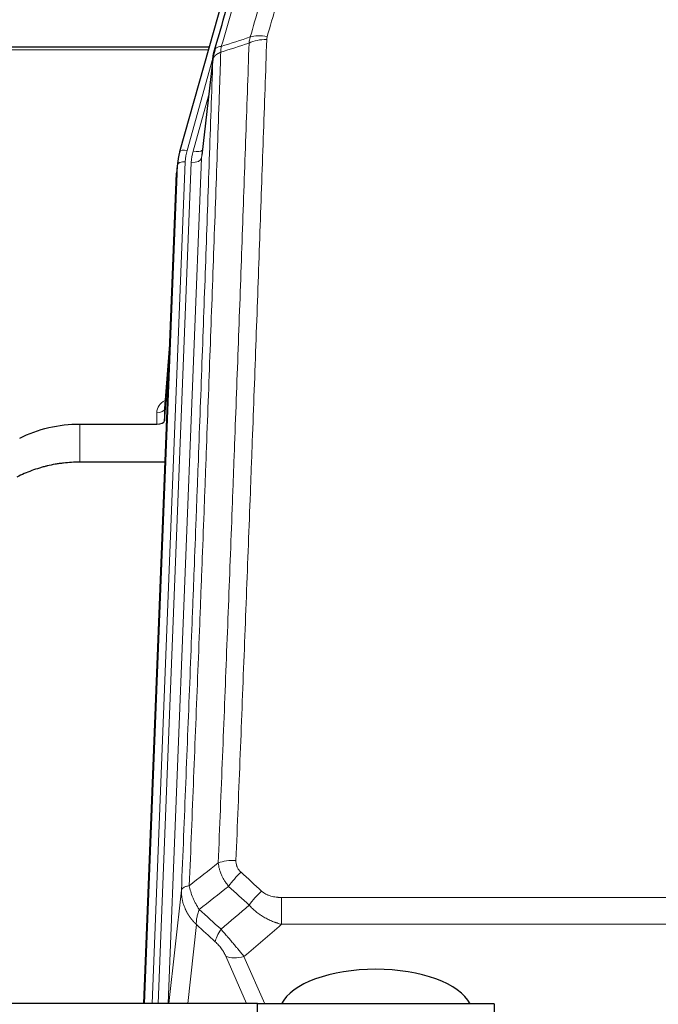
# Model space of a CAD drawing. Header units: inches. Extents: x 0 to 23760, y -13 to 16800.
# Tile 24 of 247: x 3132 to 3380, y 8128 to 8511. Entities that reach past the tile are written whole.
import ezdxf

# ---------------------------------------------------------------- set-up
doc = ezdxf.new("R2010")
doc.units = ezdxf.units.IN
doc.layers.add('254', color=7, linetype='Continuous', true_color=0xffffff)

msp = doc.modelspace()

# ---------------------------------------------------------------- linework, layer by layer
at = {"layer": '254', "color": 2, "linetype": 'Continuous', "lineweight": 25}
for p, q in [((3216.061, 8538.252), (3193.887, 8459.365)), ((3205.334, 8500.081), (3071.115, 8500.081)), ((3206.923, 8496.564), (3202.508, 8458.045)), ((3193.887, 8459.365), (3193.868, 8459.269)), ((3193.206, 8455.903), (3192.832, 8452.644)), ((3180.006, 8128.354), (3192.71, 8451.06)), ((3190.219, 8387.788), (3188.012, 8359.588)), ((3188.016, 8354.832), (3189.839, 8378.114)), ((3188.005, 8359.409), (3188.016, 8354.832)), ((3155.115, 8353.582), (3185.017, 8353.582)), ((3188.289, 8338.772), (3155.115, 8338.772)), ((3224.115, 8128.351), (3036.115, 8128.351)), ((3224.115, 8070.474), (3224.115, 8128.351)), ((3316.115, 8128.281), (3224.115, 8128.281)), ((3316.115, 8128.281), (3316.115, 7923.421))]:
    msp.add_line(p, q, dxfattribs=at)
at = {"layer": '254', "color": 110, "linetype": 'Continuous', "lineweight": 13}
for p, q in [((3205.047, 8499.05), (3071.115, 8499.05)), ((3206.848, 8495.773), (3196.775, 8459.939)), ((3206.794, 8495.052), (3202.417, 8456.872)), ((3205.148, 8481.084), (3199.123, 8459.646)), ((3202.417, 8456.872), (3189.484, 8128.354)), ((3180.251, 8128.352), (3193.084, 8454.318)), ((3196.078, 8455.538), (3183.197, 8128.354)), ((3185.556, 8128.356), (3198.425, 8455.245)), ((3193.084, 8454.318), (3192.71, 8451.06)), ((3190.212, 8387.596), (3188.005, 8359.409)), ((3185.017, 8353.582), (3185.007, 8357.998)), ((3155.115, 8353.582), (3155.115, 8338.772)), ((3189.724, 8128.351), (3194.599, 8172.384)), ((3233.528, 8169.584), (3233.528, 8159.152)), ((3233.528, 8169.584), (3466.701, 8169.584)), ((3200.414, 8159.033), (3197.017, 8128.352)), ((3466.701, 8159.152), (3233.528, 8159.152)), ((3219.933, 8128.35), (3211.84, 8146.782)), ((3218.902, 8146.633), (3226.959, 8128.281))]:
    msp.add_line(p, q, dxfattribs=at)
for centre, major_axis, ratio, start_param, end_param in [((3227.748, 8497.402), (9.994, -0.345), 0.559112, 1.5901207, 2.34753), ((3227.935, 8498.575), (9.604, -2.788), 0.5442898, 1.7274916, 2.473129), ((3196.775, 8458.554), (-2.888, 0.812), 0.4480327, 4.837666, 6.2831701), ((3220.096, 8454.788), (24.033, -0.038), 0.8858289, 2.8989744, 3.1081259), ((3222.443, 8454.495), (24.033, -0.038), 0.8858289, 2.8989744, 3.1081259), ((3198.425, 8457.092), (-3.997, 0.157), 0.4614673, 1.5889619, 3.1073983), ((3199.123, 8461.493), (-3.851, 1.082), 0.4480327, 1.6960734, 2.8915811), ((3196.078, 8454.152), (-2.998, 0.118), 0.4614673, 4.7305545, 6.248991), ((3191.01, 8357.998), (6.003, -0.046), 0.8757409, 2.0547277, 3.1504318), ((3185.007, 8359.452), (3, 0.007), 0.4848086, 4.7112485, 6.2484184), ((3215.789, 8179.675), (9.992, -0.404), 0.431453, 1.5882535, 2.3480729), ((3217.761, 8175.082), (-6.729, -7.397), 0.3051216, 4.388767, 5.1358022), ((3225.77, 8167.789), (6.736, 7.391), 0.3030979, 1.2497453, 1.9956357), ((3214.814, 8158.402), (6.719, 7.407), 0.3029797, 1.994528, 2.7400357), ((3218.902, 8152.804), (9.156, 4.02), 0.5833249, 3.617995, 4.4616661)]:
    msp.add_ellipse(centre, major_axis=major_axis, ratio=ratio, start_param=start_param, end_param=end_param, dxfattribs=at)
at = {"layer": '254', "color": 2, "linetype": 'Continuous', "lineweight": 25}
for centre, major_axis, ratio, start_param, end_param in [((3220.096, 8453.402), (27.027, -0.37), 0.8864308, 2.9096812, 3.1188327), ((3185.018, 8354.876), (-3, 0), 0.4313147, 1.5706417, 3.1078116), ((3270.115, 8124.309), (-37.64, 0), 0.4617486, 3.372107, 6.0525728)]:
    msp.add_ellipse(centre, major_axis=major_axis, ratio=ratio, start_param=start_param, end_param=end_param, dxfattribs=at)
at = {"layer": '254', "color": 110, "linetype": 'Continuous', "lineweight": 13}
for points, knots in [([(3226.949, 8557.961), (3225.551, 8553.207), (3224.152, 8548.441), (3221.35, 8538.885), (3219.947, 8534.095), (3215.733, 8519.692), (3212.917, 8510.045), (3210.095, 8500.352)], [0, 0, 0, 0, 0.25, 0.25, 0.5, 0.5, 1, 1, 1, 1]), ([(3221.339, 8504.002), (3223.627, 8511.895), (3225.911, 8519.758), (3229.33, 8531.508), (3230.469, 8535.417), (3232.744, 8543.22), (3233.881, 8547.113), (3235.016, 8550.999)], [0, 0, 0, 0, 0.5, 0.5, 0.75, 0.75, 1, 1, 1, 1]), ([(3241.596, 8551.244), (3240.462, 8547.352), (3239.327, 8543.452), (3237.055, 8535.637), (3235.917, 8531.722), (3232.502, 8519.954), (3230.221, 8512.078), (3227.935, 8504.173)], [0, 0, 0, 0, 0.25, 0.25, 0.5, 0.5, 1, 1, 1, 1]), ([(3227.748, 8502.996), (3227.31, 8490.282), (3226.42, 8464.704), (3225.499, 8438.824), (3224.797, 8419.302), (3224.561, 8412.775), (3224.085, 8399.684), (3223.845, 8393.12), (3223.12, 8373.371), (3222.629, 8360.134), (3222.005, 8343.498), (3221.88, 8340.167), (3221.629, 8333.497), (3221.25, 8323.479), (3220.868, 8313.424), (3220.097, 8293.266), (3219.055, 8266.257), (3217.447, 8225.353), (3216.347, 8197.823), (3215.789, 8183.993)], [0, 0, 0, 0, 0.125, 0.25, 0.25, 0.3125, 0.3125, 0.375, 0.375, 0.5, 0.5, 0.53125, 0.53125, 0.5625, 0.625, 0.625, 0.75, 0.875, 1, 1, 1, 1]), ([(3227.748, 8502.996), (3227.754, 8503.194), (3227.773, 8503.392), (3227.836, 8503.784), (3227.879, 8503.979), (3227.935, 8504.173)], [0, 0, 0, 0, 0.5, 0.5, 1, 1, 1, 1]), ([(3210.095, 8500.352), (3209.687, 8500.317), (3209.314, 8500.247), (3208.655, 8500.044), (3208.37, 8499.91), (3207.899, 8499.588), (3207.713, 8499.4), (3207.449, 8498.98), (3207.371, 8498.749), (3207.35, 8498.503)], [0, 0, 0, 0, 0.25, 0.25, 0.5, 0.5, 0.75, 0.75, 1, 1, 1, 1]), ([(3208.906, 8183.032), (3209.464, 8196.845), (3210.566, 8224.34), (3212.176, 8265.192), (3213.22, 8292.166), (3213.991, 8312.299), (3214.374, 8322.341), (3214.753, 8332.346), (3215.005, 8339.008), (3215.13, 8342.335), (3215.754, 8358.949), (3216.246, 8372.169), (3216.973, 8391.894), (3217.213, 8398.449), (3217.689, 8411.524), (3217.925, 8418.042), (3218.628, 8437.54), (3219.55, 8463.387), (3220.442, 8488.932), (3220.88, 8501.63)], [0, 0, 0, 0, 0.125, 0.25, 0.375, 0.375, 0.4375, 0.46875, 0.46875, 0.5, 0.5, 0.625, 0.625, 0.6875, 0.6875, 0.75, 0.75, 0.875, 1, 1, 1, 1]), ([(3209.883, 8498.061), (3209.904, 8498.462), (3209.92, 8498.849), (3209.978, 8499.607), (3210.02, 8499.979), (3210.095, 8500.352)], [0, 0, 0, 0, 0.5, 0.5, 1, 1, 1, 1]), ([(3194.599, 8172.384), (3195.169, 8186.384), (3196.293, 8214.252), (3197.387, 8241.855), (3198.196, 8262.459), (3198.598, 8272.736), (3199.062, 8284.683), (3199.26, 8289.794), (3199.391, 8293.199), (3199.457, 8294.901), (3199.785, 8303.403), (3200.175, 8313.579), (3200.625, 8325.404), (3200.817, 8330.462), (3200.945, 8333.832), (3201.009, 8335.516), (3201.581, 8350.66), (3202.582, 8377.428), (3204.037, 8417.122), (3205.443, 8456.356), (3206.349, 8482.205), (3206.794, 8495.052)], [0, 0, 0, 0, 0.125, 0.25, 0.25, 0.3125, 0.34375, 0.359375, 0.359375, 0.375, 0.375, 0.4375, 0.46875, 0.484375, 0.484375, 0.5, 0.5, 0.625, 0.75, 0.875, 1, 1, 1, 1]), ([(3209.883, 8498.061), (3209.827, 8496.449), (3209.772, 8494.835), (3209.66, 8491.606), (3209.491, 8486.759), (3209.096, 8475.424), (3208.752, 8465.665), (3208.059, 8446.088), (3207.118, 8419.832), (3205.66, 8379.987), (3204.656, 8353.116), (3204.082, 8337.915), (3204.018, 8336.225), (3203.89, 8332.842), (3203.697, 8327.765), (3203.246, 8315.894), (3202.854, 8305.68), (3202.526, 8297.145), (3202.46, 8295.437), (3202.328, 8292.019), (3202.13, 8286.889), (3201.665, 8274.897), (3201.262, 8264.581), (3200.45, 8243.899), (3199.353, 8216.191), (3198.226, 8188.218), (3197.654, 8174.165)], [0, 0, 0, 0, 0.015625, 0.015625, 0.03125, 0.0625, 0.125, 0.125, 0.25, 0.375, 0.5, 0.5, 0.515625, 0.515625, 0.53125, 0.5625, 0.625, 0.625, 0.640625, 0.640625, 0.65625, 0.6875, 0.75, 0.75, 0.875, 1, 1, 1, 1]), ([(3209.883, 8498.061), (3209.871, 8498.056), (3209.845, 8498.047), (3209.807, 8498.032), (3209.769, 8498.018), (3209.731, 8498.003), (3209.693, 8497.987), (3209.654, 8497.972), (3209.616, 8497.956), (3209.577, 8497.94), (3209.538, 8497.924), (3209.5, 8497.908), (3209.461, 8497.891), (3209.422, 8497.874), (3209.383, 8497.856), (3209.344, 8497.839), (3209.305, 8497.821), (3209.265, 8497.802), (3209.226, 8497.784), (3209.187, 8497.765), (3209.148, 8497.746), (3209.109, 8497.727), (3209.069, 8497.707), (3209.03, 8497.687), (3208.991, 8497.667), (3208.952, 8497.646), (3208.913, 8497.625), (3208.874, 8497.604), (3208.834, 8497.582), (3208.795, 8497.56), (3208.756, 8497.538), (3208.718, 8497.516), (3208.679, 8497.493), (3208.64, 8497.47), (3208.602, 8497.446), (3208.563, 8497.422), (3208.525, 8497.398), (3208.486, 8497.374), (3208.448, 8497.349), (3208.41, 8497.324), (3208.372, 8497.298), (3208.335, 8497.273), (3208.297, 8497.247), (3208.26, 8497.22), (3208.223, 8497.193), (3208.186, 8497.166), (3208.149, 8497.139), (3208.113, 8497.111), (3208.077, 8497.083), (3208.041, 8497.054), (3208.005, 8497.025), (3207.97, 8496.996), (3207.934, 8496.966), (3207.9, 8496.937), (3207.865, 8496.906), (3207.831, 8496.876), (3207.797, 8496.845), (3207.763, 8496.813), (3207.73, 8496.782), (3207.695, 8496.747), (3207.658, 8496.711), (3207.619, 8496.671), (3207.582, 8496.632), (3207.545, 8496.592), (3207.509, 8496.552), (3207.474, 8496.512), (3207.44, 8496.471), (3207.406, 8496.431), (3207.374, 8496.39), (3207.342, 8496.349), (3207.311, 8496.308), (3207.281, 8496.267), (3207.252, 8496.225), (3207.224, 8496.183), (3207.196, 8496.141), (3207.17, 8496.099), (3207.144, 8496.057), (3207.119, 8496.015), (3207.095, 8495.972), (3207.072, 8495.93), (3207.05, 8495.887), (3207.028, 8495.844), (3207.008, 8495.801), (3206.988, 8495.758), (3206.969, 8495.714), (3206.951, 8495.671), (3206.934, 8495.627), (3206.918, 8495.584), (3206.903, 8495.54), (3206.889, 8495.496), (3206.875, 8495.452), (3206.862, 8495.408), (3206.851, 8495.364), (3206.84, 8495.319), (3206.83, 8495.275), (3206.821, 8495.231), (3206.813, 8495.186), (3206.806, 8495.142), (3206.799, 8495.097), (3206.796, 8495.067), (3206.794, 8495.052)], [0, 0, 0, 0, 0.0069372, 0.0139334, 0.0209887, 0.028103, 0.0352764, 0.0425088, 0.0498003, 0.0571509, 0.0645605, 0.0720292, 0.0795569, 0.0871437, 0.0947896, 0.1024945, 0.1102584, 0.1180815, 0.1259636, 0.1339048, 0.141905, 0.1499643, 0.1580827, 0.1662601, 0.1744966, 0.1827922, 0.1911468, 0.1995605, 0.2080333, 0.2165651, 0.225156, 0.233806, 0.2425151, 0.2512832, 0.2601104, 0.2689967, 0.277942, 0.2869465, 0.29601, 0.3051325, 0.3143142, 0.3235549, 0.3328547, 0.3422136, 0.3516315, 0.3611085, 0.3706446, 0.3802398, 0.3898941, 0.3996074, 0.4093798, 0.4192113, 0.4291019, 0.4390515, 0.4490602, 0.459128, 0.4692549, 0.4794409, 0.4896859, 0.4999901, 0.5124905, 0.524991, 0.5374914, 0.5499918, 0.5624922, 0.5749926, 0.587493, 0.5999934, 0.6124937, 0.6249941, 0.6374944, 0.6499948, 0.6624951, 0.6749954, 0.6874957, 0.699996, 0.7124963, 0.7249966, 0.7374968, 0.7499971, 0.7624973, 0.7749976, 0.7874978, 0.799998, 0.8124982, 0.8249984, 0.8374986, 0.8499988, 0.8624989, 0.8749991, 0.8874992, 0.8999993, 0.9124995, 0.9249996, 0.9374997, 0.9499998, 0.9624998, 0.9749999, 0.9875, 1, 1, 1, 1]), ([(3212.939, 8173.914), (3212.648, 8174.258), (3212.371, 8174.609), (3212.042, 8175.057), (3211.978, 8175.147), (3211.85, 8175.328), (3211.786, 8175.419), (3211.6, 8175.692), (3211.479, 8175.875), (3211.13, 8176.429), (3210.695, 8177.175), (3210.322, 8177.938), (3210.067, 8178.517), (3209.985, 8178.711), (3209.869, 8179.004), (3209.831, 8179.102), (3209.758, 8179.298), (3209.723, 8179.396), (3209.55, 8179.887), (3209.429, 8180.279), (3209.222, 8181.065), (3209.049, 8181.851), (3208.942, 8182.638), (3208.906, 8183.032)], [0, 0, 0, 0, 0.125, 0.125, 0.15625, 0.15625, 0.1875, 0.1875, 0.25, 0.25, 0.375, 0.5, 0.5, 0.5625, 0.5625, 0.59375, 0.59375, 0.625, 0.625, 0.75, 0.75, 0.875, 1, 1, 1, 1]), ([(3217.761, 8179.381), (3217.595, 8179.533), (3217.437, 8179.692), (3217.251, 8179.899), (3217.214, 8179.941), (3217.142, 8180.025), (3217.106, 8180.068), (3217.002, 8180.198), (3216.935, 8180.285), (3216.743, 8180.551), (3216.508, 8180.916), (3216.318, 8181.301), (3216.192, 8181.598), (3216.152, 8181.698), (3216.098, 8181.85), (3216.08, 8181.901), (3216.047, 8182.004), (3216.031, 8182.055), (3215.955, 8182.312), (3215.907, 8182.519), (3215.834, 8182.936), (3215.81, 8183.145), (3215.783, 8183.567), (3215.781, 8183.779), (3215.789, 8183.993)], [0, 0, 0, 0, 0.125, 0.125, 0.15625, 0.15625, 0.1875, 0.1875, 0.25, 0.25, 0.375, 0.5, 0.5, 0.5625, 0.5625, 0.59375, 0.59375, 0.625, 0.625, 0.75, 0.75, 0.875, 0.875, 1, 1, 1, 1]), ([(3197.654, 8174.165), (3197.428, 8174.128), (3197.211, 8174.086), (3196.801, 8173.99), (3196.607, 8173.937), (3196.243, 8173.821), (3196.073, 8173.758), (3195.759, 8173.622), (3195.615, 8173.549), (3195.353, 8173.396), (3195.236, 8173.315), (3195.03, 8173.146), (3194.941, 8173.058), (3194.718, 8172.783), (3194.628, 8172.588), (3194.599, 8172.384)], [0, 0, 0, 0, 0.125, 0.125, 0.25, 0.25, 0.375, 0.375, 0.5, 0.5, 0.625, 0.625, 0.75, 0.75, 1, 1, 1, 1]), ([(3201.519, 8164.919), (3201.016, 8165.667), (3200.554, 8166.434), (3199.928, 8167.596), (3199.73, 8167.985), (3199.358, 8168.766), (3199.183, 8169.157), (3198.696, 8170.331), (3198.418, 8171.113), (3197.962, 8172.657), (3197.783, 8173.42), (3197.654, 8174.165)], [0, 0, 0, 0, 0.25, 0.25, 0.375, 0.375, 0.5, 0.5, 0.75, 0.75, 1, 1, 1, 1]), ([(3200.414, 8159.033), (3200.396, 8159.049), (3200.362, 8159.083), (3200.311, 8159.133), (3200.259, 8159.184), (3200.208, 8159.235), (3200.157, 8159.286), (3200.107, 8159.337), (3200.056, 8159.388), (3200.006, 8159.44), (3199.955, 8159.492), (3199.905, 8159.543), (3199.855, 8159.595), (3199.806, 8159.648), (3199.756, 8159.7), (3199.706, 8159.753), (3199.657, 8159.805), (3199.608, 8159.858), (3199.559, 8159.911), (3199.51, 8159.965), (3199.462, 8160.018), (3199.413, 8160.072), (3199.365, 8160.125), (3199.317, 8160.179), (3199.269, 8160.233), (3199.221, 8160.288), (3199.174, 8160.342), (3199.126, 8160.397), (3199.079, 8160.451), (3199.032, 8160.506), (3198.985, 8160.561), (3198.938, 8160.617), (3198.892, 8160.672), (3198.846, 8160.728), (3198.8, 8160.783), (3198.754, 8160.839), (3198.708, 8160.895), (3198.662, 8160.952), (3198.617, 8161.008), (3198.572, 8161.065), (3198.527, 8161.121), (3198.482, 8161.178), (3198.438, 8161.235), (3198.393, 8161.293), (3198.349, 8161.35), (3198.305, 8161.407), (3198.261, 8161.465), (3198.218, 8161.523), (3198.174, 8161.581), (3198.131, 8161.639), (3198.088, 8161.697), (3198.046, 8161.756), (3198.003, 8161.815), (3197.961, 8161.873), (3197.919, 8161.932), (3197.877, 8161.991), (3197.835, 8162.051), (3197.793, 8162.11), (3197.752, 8162.17), (3197.711, 8162.229), (3197.67, 8162.289), (3197.63, 8162.349), (3197.589, 8162.409), (3197.549, 8162.47), (3197.509, 8162.53), (3197.469, 8162.591), (3197.43, 8162.651), (3197.391, 8162.712), (3197.351, 8162.773), (3197.313, 8162.835), (3197.274, 8162.896), (3197.236, 8162.957), (3197.197, 8163.019), (3197.16, 8163.081), (3197.122, 8163.143), (3197.084, 8163.205), (3197.047, 8163.267), (3197.01, 8163.329), (3196.973, 8163.392), (3196.937, 8163.454), (3196.901, 8163.517), (3196.865, 8163.58), (3196.829, 8163.643), (3196.793, 8163.706), (3196.758, 8163.77), (3196.723, 8163.833), (3196.688, 8163.897), (3196.653, 8163.96), (3196.619, 8164.024), (3196.585, 8164.088), (3196.551, 8164.152), (3196.518, 8164.216), (3196.484, 8164.281), (3196.451, 8164.345), (3196.418, 8164.41), (3196.386, 8164.475), (3196.353, 8164.539), (3196.321, 8164.604), (3196.29, 8164.67), (3196.258, 8164.735), (3196.227, 8164.8), (3196.196, 8164.866), (3196.165, 8164.931), (3196.135, 8164.997), (3196.104, 8165.063), (3196.074, 8165.129), (3196.045, 8165.195), (3196.015, 8165.261), (3195.817, 8165.712), (3195.483, 8166.562), (3195.095, 8167.831), (3194.809, 8169.129), (3194.631, 8170.452), (3194.588, 8171.378), (3194.588, 8171.903), (3194.589, 8172.023), (3194.592, 8172.143), (3194.594, 8172.264), (3194.597, 8172.344), (3194.599, 8172.384)], [0, 0, 0, 0, 0.0045083, 0.0090195, 0.0135338, 0.0180512, 0.0225715, 0.0270949, 0.0316214, 0.0361509, 0.0406834, 0.0452189, 0.0497575, 0.0542992, 0.0588439, 0.0633916, 0.0679424, 0.0724963, 0.0770532, 0.0816132, 0.0861762, 0.0907423, 0.0953114, 0.0998837, 0.104459, 0.1090373, 0.1136188, 0.1182033, 0.1227909, 0.1273815, 0.1319753, 0.1365721, 0.141172, 0.145775, 0.1503811, 0.1549903, 0.1596025, 0.1642179, 0.1688364, 0.1734579, 0.1780826, 0.1827103, 0.1873412, 0.1919752, 0.1966123, 0.2012524, 0.2058957, 0.2105422, 0.2151917, 0.2198443, 0.2245001, 0.229159, 0.233821, 0.2384861, 0.2431544, 0.2478258, 0.2525003, 0.2571779, 0.2618587, 0.2665427, 0.2712297, 0.2759199, 0.2806133, 0.2853097, 0.2900094, 0.2947122, 0.2994181, 0.3041272, 0.3088394, 0.3135548, 0.3182733, 0.322995, 0.3277199, 0.3324479, 0.3371791, 0.3419135, 0.346651, 0.3513917, 0.3561355, 0.3608826, 0.3656328, 0.3703861, 0.3751427, 0.3799024, 0.3846654, 0.3894315, 0.3942008, 0.3989732, 0.4037489, 0.4085278, 0.4133098, 0.4180951, 0.4228835, 0.4276751, 0.43247, 0.437268, 0.4420692, 0.4468737, 0.4516813, 0.4564922, 0.4613063, 0.4661235, 0.470944, 0.4757677, 0.4805947, 0.4854248, 0.4902582, 0.4950947, 0.4999345, 0.5888915, 0.6791125, 0.7706071, 0.8633844, 0.9574535, 0.965938, 0.9744348, 0.9829441, 0.9914659, 1, 1, 1, 1]), ([(3233.528, 8169.584), (3233.175, 8169.584), (3232.821, 8169.594), (3232.38, 8169.621), (3232.292, 8169.627), (3232.116, 8169.641), (3232.028, 8169.648), (3231.765, 8169.673), (3231.59, 8169.692), (3231.068, 8169.759), (3230.723, 8169.816), (3230.04, 8169.955), (3229.703, 8170.038), (3229.035, 8170.232), (3228.705, 8170.344), (3228.34, 8170.488), (3228.299, 8170.505), (3228.218, 8170.538), (3228.098, 8170.588), (3227.82, 8170.71), (3227.589, 8170.824), (3227.134, 8171.062), (3226.843, 8171.237), (3226.286, 8171.621), (3226.02, 8171.83), (3225.77, 8172.059)], [0, 0, 0, 0, 0.125, 0.125, 0.15625, 0.15625, 0.1875, 0.1875, 0.25, 0.25, 0.375, 0.375, 0.5, 0.5, 0.625, 0.625, 0.640625, 0.640625, 0.65625, 0.6875, 0.75, 0.75, 0.875, 0.875, 1, 1, 1, 1]), ([(3233.528, 8159.152), (3232.931, 8159.304), (3232.263, 8159.498), (3231.599, 8159.718), (3231.452, 8159.768), (3231.378, 8159.793), (3231.158, 8159.87), (3231.011, 8159.922), (3230.574, 8160.082), (3230.284, 8160.193), (3229.423, 8160.543), (3228.857, 8160.795), (3227.744, 8161.34), (3227.197, 8161.633), (3226.391, 8162.103), (3225.992, 8162.346), (3225.598, 8162.601), (3225.402, 8162.731), (3225.337, 8162.774), (3225.207, 8162.862), (3225.143, 8162.906), (3224.564, 8163.306), (3224.067, 8163.677), (3223.112, 8164.455), (3222.653, 8164.86), (3221.774, 8165.705), (3221.353, 8166.145), (3220.952, 8166.603)], [0, 0, 0, 0, 0.125, 0.140625, 0.140625, 0.15625, 0.15625, 0.1875, 0.1875, 0.25, 0.25, 0.375, 0.375, 0.5, 0.5, 0.5625, 0.59375, 0.59375, 0.609375, 0.609375, 0.625, 0.625, 0.75, 0.75, 0.875, 0.875, 1, 1, 1, 1]), ([(3200.414, 8159.033), (3200.367, 8159.405), (3200.358, 8159.816), (3200.399, 8160.481), (3200.421, 8160.711), (3200.484, 8161.185), (3200.524, 8161.43), (3200.62, 8161.93), (3200.677, 8162.187), (3200.806, 8162.711), (3200.878, 8162.978), (3201.038, 8163.521), (3201.125, 8163.796), (3201.312, 8164.353), (3201.413, 8164.635), (3201.519, 8164.919)], [0, 0, 0, 0, 0.25, 0.25, 0.375, 0.375, 0.5, 0.5, 0.625, 0.625, 0.75, 0.75, 0.875, 0.875, 1, 1, 1, 1]), ([(3218.902, 8146.633), (3218.58, 8147.033), (3218.249, 8147.442), (3217.572, 8148.275), (3217.225, 8148.7), (3216.691, 8149.349), (3216.511, 8149.567), (3216.237, 8149.898), (3216.145, 8150.008), (3216.007, 8150.175), (3215.961, 8150.231), (3215.868, 8150.343), (3215.821, 8150.399), (3215.403, 8150.902), (3214.652, 8151.799), (3213.887, 8152.705), (3213.308, 8153.387), (3213.115, 8153.614), (3212.822, 8153.957), (3212.725, 8154.071), (3212.578, 8154.242), (3212.529, 8154.3), (3212.431, 8154.414), (3212.382, 8154.471), (3211.942, 8154.984), (3211.552, 8155.436), (3210.777, 8156.331), (3210.391, 8156.774), (3210.006, 8157.213)], [0, 0, 0, 0, 0.125, 0.125, 0.25, 0.25, 0.3125, 0.3125, 0.34375, 0.34375, 0.359375, 0.359375, 0.375, 0.375, 0.5, 0.625, 0.625, 0.6875, 0.6875, 0.71875, 0.71875, 0.734375, 0.734375, 0.75, 0.75, 0.875, 0.875, 1, 1, 1, 1]), ([(3207.753, 8152.38), (3207.972, 8152.181), (3208.189, 8151.975), (3208.615, 8151.545), (3208.824, 8151.323), (3209.082, 8151.034), (3209.134, 8150.976), (3209.235, 8150.859), (3209.386, 8150.683), (3209.532, 8150.506), (3209.819, 8150.149), (3210.002, 8149.909), (3210.351, 8149.424), (3210.518, 8149.179), (3210.698, 8148.901), (3210.718, 8148.87), (3210.757, 8148.808), (3210.815, 8148.716), (3210.948, 8148.501), (3211.056, 8148.318), (3211.263, 8147.956), (3211.391, 8147.717), (3211.629, 8147.246), (3211.739, 8147.013), (3211.84, 8146.782)], [0, 0, 0, 0, 0.125, 0.125, 0.25, 0.25, 0.28125, 0.28125, 0.3125, 0.375, 0.375, 0.5, 0.5, 0.625, 0.625, 0.640625, 0.640625, 0.65625, 0.6875, 0.75, 0.75, 0.875, 0.875, 1, 1, 1, 1])]:
    msp.add_open_spline(points, degree=3, knots=knots, dxfattribs=at)
at = {"layer": '254', "color": 2, "linetype": 'Continuous', "lineweight": 25}
for points, knots in [([(3207.35, 8498.503), (3210.036, 8507.714), (3212.716, 8516.884), (3216.726, 8530.577), (3218.062, 8535.131), (3220.73, 8544.217), (3222.062, 8548.75), (3223.393, 8553.272)], [0, 0, 0, 0, 0.5, 0.5, 0.75, 0.75, 1, 1, 1, 1]), ([(3206.794, 8495.052), (3206.794, 8495.063), (3206.796, 8495.103), (3206.799, 8495.189), (3206.806, 8495.328), (3206.818, 8495.521), (3206.836, 8495.767), (3206.865, 8496.066), (3206.907, 8496.418), (3206.951, 8496.718), (3206.989, 8496.949), (3207.014, 8497.092), (3207.041, 8497.231), (3207.067, 8497.366), (3207.095, 8497.498), (3207.123, 8497.625), (3207.151, 8497.748), (3207.179, 8497.868), (3207.208, 8497.983), (3207.236, 8498.095), (3207.265, 8498.202), (3207.293, 8498.306), (3207.322, 8498.406), (3207.341, 8498.471), (3207.35, 8498.503)], [0, 0, 0, 0, 0.0092499, 0.0337179, 0.073404, 0.128308, 0.1984299, 0.2837694, 0.3843264, 0.5001005, 0.5424888, 0.5838484, 0.6241794, 0.6634821, 0.7017567, 0.7390032, 0.7752221, 0.8104134, 0.8445775, 0.8777146, 0.909825, 0.9409091, 0.9709673, 1, 1, 1, 1]), ([(3131.735, 8348.096), (3135.268, 8349.882), (3139.07, 8351.262), (3146.953, 8353.111), (3151.034, 8353.582), (3155.115, 8353.582)], [0, 0, 0, 0, 0.5, 0.5, 1, 1, 1, 1]), ([(3155.115, 8338.772), (3154.045, 8338.772), (3151.91, 8338.709), (3149.784, 8338.523), (3148.458, 8338.368), (3148.193, 8338.335), (3147.665, 8338.266), (3146.873, 8338.155), (3146.085, 8338.028), (3144.515, 8337.75), (3143.475, 8337.535), (3142.313, 8337.258), (3142.184, 8337.227), (3141.926, 8337.164), (3141.54, 8337.067), (3140.644, 8336.833), (3139.884, 8336.616), (3138.374, 8336.16), (3136.387, 8335.495), (3134.453, 8334.718), (3132.546, 8333.884), (3131.605, 8333.439), (3130.679, 8332.964)], [0, 0, 0, 0, 0.125, 0.25, 0.25, 0.28125, 0.28125, 0.3125, 0.375, 0.375, 0.5, 0.5, 0.515625, 0.515625, 0.53125, 0.5625, 0.625, 0.625, 0.75, 0.875, 0.875, 1, 1, 1, 1])]:
    msp.add_open_spline(points, degree=3, knots=knots, dxfattribs=at)
at = {"layer": '254', "color": 110, "linetype": 'Continuous', "lineweight": 13}
for points in [[(3210.095, 8500.352), (3213.843, 8501.567), (3217.59, 8502.783), (3221.339, 8504.002)], [(3220.88, 8501.63), (3220.921, 8502.036), (3221.038, 8502.839), (3221.226, 8503.618), (3221.339, 8504.002)], [(3220.88, 8501.63), (3217.214, 8500.438), (3213.548, 8499.249), (3209.883, 8498.061)], [(3197.654, 8174.165), (3201.403, 8177.125), (3205.153, 8180.081), (3208.906, 8183.032)], [(3217.761, 8179.381), (3220.431, 8176.942), (3223.101, 8174.502), (3225.77, 8172.059)], [(3212.939, 8173.914), (3209.13, 8170.92), (3205.324, 8167.922), (3201.519, 8164.919)], [(3220.952, 8166.603), (3218.281, 8169.042), (3215.61, 8171.479), (3212.939, 8173.914)], [(3210.006, 8157.213), (3213.657, 8160.341), (3217.306, 8163.472), (3220.952, 8166.603)], [(3201.519, 8164.919), (3204.348, 8162.352), (3207.178, 8159.784), (3210.006, 8157.213)], [(3207.753, 8152.38), (3205.307, 8154.6), (3202.86, 8156.817), (3200.414, 8159.033)], [(3233.528, 8159.152), (3228.656, 8154.977), (3223.781, 8150.803), (3218.902, 8146.633)]]:
    msp.add_open_spline(points, degree=3, dxfattribs=at)
at = {"layer": '254', "color": 2, "linetype": 'Continuous', "lineweight": 25}
msp.add_open_spline([(3207.667, 8499.314), (3206.917, 8496.483)], degree=1, dxfattribs=at)

doc.saveas('drawing.dxf')
